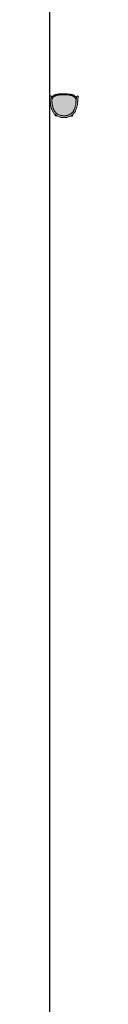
# Model space of a CAD drawing. Header units: millimetres. Extents: x 31882 to 271790, y -35693 to 24917.
# Tile 220 of 256: x 95974 to 95996, y 5483 to 6239. Entities that reach past the tile are written whole.
import ezdxf

# ---------------------------------------------------------------- set-up
doc = ezdxf.new("R2010")
doc.units = ezdxf.units.MM
doc.header["$MEASUREMENT"] = 0
doc.linetypes.add('DASHED', pattern=[19.05, 12.7, -6.35])
for name, color, linetype, lineweight in [('02_Elevation 00', 8, 'Continuous', 9), ('08_Hatch', 140, 'Continuous', 9), ('@00 Furniture', 14, 'Continuous', 15)]:
    doc.layers.add(name, color=color, linetype=linetype, lineweight=lineweight)

# ---------------------------------------------------------------- blocks, each defined once
blk = doc.blocks.new('dsfsdfsdfsd')
at = {"layer": '08_Hatch', "true_color": 0xffffff}
h = blk.add_hatch(color=7, dxfattribs=at)
h.dxf.hatch_style = 1
h.paths.add_polyline_path([(34.01, -1801.97), (33.85, -1801.54), (33.67, -1801.12), (33.48, -1800.72), (33.27, -1800.33), (33.05, -1799.96), (32.82, -1799.6), (32.56, -1799.26), (32.3, -1798.93), (32.01, -1798.62), (31.71, -1798.33), (31.39, -1798.05), (31.15, -1797.88), (31.05, -1797.8), (30.69, -1797.56), (30.3, -1797.34), (29.9, -1797.13), (29.48, -1796.95), (29.03, -1796.79), (28.56, -1796.65), (28.06, -1796.54), (27.54, -1796.44), (27, -1796.37), (26.42, -1796.33), (25.82, -1796.31), (25.22, -1796.32), (24.65, -1796.36), (24.1, -1796.42), (23.58, -1796.5), (23.08, -1796.61), (22.61, -1796.75), (22.16, -1796.9), (21.73, -1797.08), (21.32, -1797.27), (20.94, -1797.49), (20.58, -1797.72), (20.47, -1797.8), (20.23, -1797.98), (19.91, -1798.25), (19.6, -1798.54), (19.31, -1798.84), (19.04, -1799.16), (19.02, -1799.18), (18.78, -1799.5), (18.54, -1799.86), (18.31, -1800.23), (18.1, -1800.61), (17.91, -1801.01), (17.72, -1801.42), (17.56, -1801.85), (17.4, -1802.29), (17.26, -1802.74), (17.13, -1803.19), (16.91, -1804.15), (16.74, -1805.14), (16.62, -1806.16), (16.6, -1806.32), (16.58, -1806.48), (16.57, -1806.64), (16.55, -1806.8), (16.54, -1806.96), (16.52, -1807.11), (16.51, -1807.27), (16.5, -1807.42), (16.47, -1807.7), (16.45, -1807.98), (16.43, -1808.23), (16.4, -1808.63), (16.41, -1808.68), (16.47, -1808.88), (16.55, -1809.08), (16.63, -1809.27), (16.72, -1809.46), (16.82, -1809.64), (16.94, -1809.81), (17.06, -1809.98), (17.18, -1810.14), (17.32, -1810.3), (17.47, -1810.45), (17.62, -1810.59), (17.79, -1810.73), (17.95, -1810.86), (18.13, -1810.99), (18.32, -1811.1), (18.51, -1811.22), (18.71, -1811.32), (18.91, -1811.42), (19.12, -1811.51), (19.34, -1811.6), (19.55, -1811.67), (20.01, -1811.81), (20.49, -1811.91), (21.75, -1812.1), (23.09, -1812.24), (24.43, -1812.32), (25.71, -1812.34), (26.99, -1812.34), (28.33, -1812.28), (29.68, -1812.16), (30.93, -1811.98), (31.41, -1811.89), (31.87, -1811.76), (32.09, -1811.69), (32.31, -1811.61), (32.52, -1811.52), (32.73, -1811.42), (32.93, -1811.32), (33.12, -1811.21), (33.31, -1811.09), (33.48, -1810.97), (33.66, -1810.84), (33.82, -1810.7), (33.98, -1810.56), (34.12, -1810.41), (34.26, -1810.26), (34.4, -1810.1), (34.52, -1809.93), (34.63, -1809.76), (34.74, -1809.58), (34.83, -1809.4), (34.92, -1809.21), (34.99, -1809.01), (35.06, -1808.81), (35.07, -1808.76), (35.06, -1808.49), (35.03, -1808.11), (35.01, -1807.83), (34.99, -1807.54), (34.98, -1807.4), (34.97, -1807.24), (34.96, -1807.09), (34.94, -1806.93), (34.93, -1806.77), (34.92, -1806.61), (34.9, -1806.45), (34.89, -1806.29), (34.78, -1805.26), (34.62, -1804.28), (34.41, -1803.32), (34.29, -1802.86), (34.16, -1802.41)])
h.paths.add_polyline_path([(29.92, -1795.67), (29.41, -1795.49), (28.87, -1795.33), (28.5, -1795.24), (28.46, -1795.23), (28.28, -1795.18), (27.9, -1795.1), (27.51, -1795.04), (27.1, -1794.98), (26.69, -1794.94), (26.27, -1794.92), (25.85, -1794.91), (25.43, -1794.91), (25.01, -1794.93), (24.6, -1794.97), (24.2, -1795.01), (23.8, -1795.07), (23.46, -1795.14), (23.35, -1795.16), (22.78, -1795.28), (22.24, -1795.44), (21.73, -1795.61), (21.23, -1795.82), (20.76, -1796.05), (20.31, -1796.3), (20.11, -1796.43), (19.88, -1796.58), (19.48, -1796.87), (19.31, -1797.01), (19.09, -1797.19), (18.73, -1797.54), (18.39, -1797.89), (18.07, -1798.27), (17.77, -1798.67), (17.49, -1799.08), (17.23, -1799.5), (16.99, -1799.94), (16.77, -1800.4), (16.56, -1800.86), (16.37, -1801.34), (16.2, -1801.82), (16.05, -1802.32), (15.9, -1802.83), (15.67, -1803.86), (15.48, -1804.92), (15.35, -1806), (15.33, -1806.18), (15.31, -1806.35), (15.3, -1806.52), (15.28, -1806.69), (15.27, -1806.85), (15.25, -1807.02), (15.24, -1807.17), (15.22, -1807.33), (15.2, -1807.63), (15.17, -1807.92), (15.15, -1808.18), (15.07, -1809.2), (15.07, -1809.27), (15.06, -1809.36), (15.06, -1809.36), (15.05, -1809.45), (15.05, -1809.46), (15.05, -1809.42), (15.06, -1809.38), (15.06, -1809.36), (14.72, -1810.6), (14.7, -1810.78), (14.72, -1810.95), (14.78, -1811.12), (14.88, -1811.26), (15.01, -1811.37), (15.17, -1811.44), (15.33, -1811.46), (15.5, -1811.44), (15.65, -1811.37), (15.79, -1811.27), (15.89, -1811.13), (15.96, -1810.96), (16.22, -1810), (16.24, -1809.92), (16.3, -1809.71), (16.3, -1809.7), (16.3, -1809.67), (16.31, -1809.6), (16.31, -1809.6), (16.32, -1809.5), (16.33, -1809.47), (16.33, -1809.43), (16.34, -1809.39), (16.34, -1809.34), (16.35, -1809.28), (16.35, -1809.21), (16.36, -1809.15), (16.36, -1809.15), (16.36, -1809.14), (16.36, -1809.14), (16.4, -1808.63), (16.43, -1808.23), (16.45, -1807.98), (16.47, -1807.7), (16.5, -1807.42), (16.51, -1807.27), (16.52, -1807.11), (16.54, -1806.96), (16.55, -1806.8), (16.57, -1806.64), (16.58, -1806.48), (16.6, -1806.32), (16.62, -1806.16), (16.74, -1805.14), (16.91, -1804.15), (17.13, -1803.19), (17.26, -1802.74), (17.4, -1802.29), (17.56, -1801.85), (17.72, -1801.42), (17.91, -1801.01), (18.1, -1800.61), (18.31, -1800.23), (18.54, -1799.86), (18.78, -1799.5), (19.02, -1799.18), (19.04, -1799.16), (19.31, -1798.84), (19.6, -1798.54), (19.91, -1798.25), (20.23, -1797.98), (20.47, -1797.8), (20.58, -1797.72), (20.94, -1797.49), (21.32, -1797.27), (21.73, -1797.08), (22.16, -1796.9), (22.61, -1796.75), (23.08, -1796.61), (23.58, -1796.5), (24.1, -1796.42), (24.65, -1796.36), (25.22, -1796.32), (25.82, -1796.31), (26.42, -1796.33), (27, -1796.37), (27.54, -1796.44), (28.06, -1796.54), (28.56, -1796.65), (29.03, -1796.79), (29.48, -1796.95), (29.9, -1797.13), (30.3, -1797.34), (30.69, -1797.56), (31.05, -1797.8), (31.15, -1797.88), (31.39, -1798.05), (31.71, -1798.33), (32.01, -1798.62), (32.3, -1798.93), (32.56, -1799.26), (32.58, -1799.28), (32.82, -1799.6), (33.05, -1799.96), (33.27, -1800.33), (33.48, -1800.72), (33.67, -1801.12), (33.85, -1801.54), (34.01, -1801.97), (34.16, -1802.41), (34.29, -1802.86), (34.41, -1803.32), (34.62, -1804.28), (34.78, -1805.26), (34.89, -1806.29), (34.9, -1806.45), (34.92, -1806.61), (34.93, -1806.77), (34.94, -1806.93), (34.96, -1807.09), (34.97, -1807.24), (34.98, -1807.4), (34.99, -1807.54), (35.01, -1807.83), (35.03, -1808.11), (35.06, -1808.49), (35.07, -1808.76), (35.11, -1809.27), (35.11, -1809.31), (35.11, -1809.31), (35.11, -1809.35), (35.12, -1809.41), (35.12, -1809.47), (35.12, -1809.52), (35.13, -1809.56), (35.13, -1809.6), (35.13, -1809.63), (35.15, -1809.73), (35.15, -1809.81), (35.16, -1809.83), (35.16, -1809.84), (35.21, -1810.05), (35.23, -1810.13), (35.48, -1811.1), (35.55, -1811.26), (35.65, -1811.4), (35.78, -1811.51), (35.93, -1811.58), (36.1, -1811.61), (36.26, -1811.59), (36.42, -1811.52), (36.55, -1811.41), (36.65, -1811.27), (36.72, -1811.11), (36.74, -1810.93), (36.72, -1810.75), (36.4, -1809.51), (36.4, -1809.53), (36.41, -1809.6), (36.41, -1809.61), (36.41, -1809.57), (36.4, -1809.51), (36.4, -1809.51), (36.4, -1809.47), (36.4, -1809.41), (36.39, -1809.35), (36.39, -1809.27), (36.33, -1808.46), (36.31, -1808.06), (36.29, -1807.78), (36.27, -1807.48), (36.25, -1807.32), (36.24, -1807.16), (36.23, -1807), (36.22, -1806.83), (36.2, -1806.67), (36.19, -1806.5), (36.17, -1806.32), (36.16, -1806.14), (36.04, -1805.06), (35.87, -1804), (35.65, -1802.97), (35.51, -1802.46), (35.36, -1801.96), (35.2, -1801.47), (35.02, -1800.99), (34.82, -1800.52), (34.6, -1800.07), (34.37, -1799.62), (34.11, -1799.19), (33.84, -1798.78), (33.55, -1798.38), (33.23, -1798), (32.9, -1797.63), (32.54, -1797.29), (32.34, -1797.12), (32.16, -1796.96), (31.82, -1796.7), (31.78, -1796.67), (31.76, -1796.66), (31.73, -1796.64), (31.66, -1796.59), (31.57, -1796.53), (31.55, -1796.52), (31.55, -1796.52), (31.33, -1796.38), (30.89, -1796.12), (30.42, -1795.88)])
h.paths.add_polyline_path([(20.11, -1796.43), (19.87, -1796.18), (19.77, -1796.1), (19.66, -1796.05), (19.54, -1796.03), (19.42, -1796.05), (19.3, -1796.1), (19.2, -1796.18), (19.13, -1796.28), (19.08, -1796.4), (19.06, -1796.53), (19.07, -1796.66), (19.12, -1796.79), (19.2, -1796.89), (19.31, -1797.01), (19.48, -1796.87), (19.88, -1796.58)], flags=17)
h.paths.add_polyline_path([(32.62, -1796.63), (32.61, -1796.5), (32.56, -1796.38), (32.49, -1796.27), (32.39, -1796.19), (32.27, -1796.14), (32.15, -1796.12), (32.03, -1796.14), (31.91, -1796.19), (31.82, -1796.27), (31.55, -1796.52), (31.56, -1796.53), (31.57, -1796.53), (31.66, -1796.59), (31.73, -1796.64), (31.76, -1796.66), (31.78, -1796.67), (31.82, -1796.7), (32.16, -1796.96), (32.34, -1797.12), (32.48, -1796.99), (32.56, -1796.88), (32.61, -1796.76)], flags=17)
h.paths.add_polyline_path([(30.97, -1812.2), (31.46, -1812.1), (31.93, -1811.97), (32.16, -1811.9), (32.38, -1811.81), (32.6, -1811.72), (32.81, -1811.62), (33.02, -1811.52), (33.22, -1811.4), (33.41, -1811.28), (33.6, -1811.15), (33.78, -1811.02), (33.95, -1810.88), (34.12, -1810.73), (34.27, -1810.57), (34.42, -1810.41), (34.56, -1810.24), (34.69, -1810.06), (34.81, -1809.88), (34.92, -1809.69), (35.02, -1809.5), (35.11, -1809.3), (35.11, -1809.28), (35.11, -1809.27), (35.07, -1808.76), (35.06, -1808.81), (34.99, -1809.01), (34.92, -1809.21), (34.83, -1809.4), (34.74, -1809.58), (34.63, -1809.76), (34.52, -1809.93), (34.4, -1810.1), (34.26, -1810.26), (34.12, -1810.41), (33.98, -1810.56), (33.82, -1810.7), (33.66, -1810.84), (33.48, -1810.97), (33.31, -1811.09), (33.12, -1811.21), (32.93, -1811.32), (32.73, -1811.42), (32.52, -1811.52), (32.31, -1811.61), (32.09, -1811.69), (31.87, -1811.76), (31.41, -1811.89), (30.93, -1811.98), (29.68, -1812.16), (28.33, -1812.28), (26.99, -1812.34), (25.71, -1812.34), (24.43, -1812.32), (23.09, -1812.24), (21.75, -1812.1), (20.49, -1811.91), (20.01, -1811.81), (19.55, -1811.67), (19.34, -1811.6), (19.12, -1811.51), (18.91, -1811.42), (18.71, -1811.32), (18.51, -1811.22), (18.32, -1811.1), (18.13, -1810.99), (17.95, -1810.86), (17.79, -1810.73), (17.62, -1810.59), (17.47, -1810.45), (17.32, -1810.3), (17.18, -1810.14), (17.06, -1809.98), (16.94, -1809.81), (16.82, -1809.64), (16.72, -1809.46), (16.63, -1809.27), (16.55, -1809.08), (16.47, -1808.88), (16.41, -1808.68), (16.4, -1808.63), (16.36, -1809.14), (16.36, -1809.14), (16.36, -1809.15), (16.36, -1809.15), (16.35, -1809.17), (16.44, -1809.37), (16.54, -1809.57), (16.65, -1809.76), (16.77, -1809.94), (16.89, -1810.12), (17.03, -1810.29), (17.17, -1810.45), (17.33, -1810.61), (17.49, -1810.76), (17.66, -1810.9), (17.84, -1811.04), (18.02, -1811.17), (18.21, -1811.3), (18.41, -1811.41), (18.62, -1811.52), (18.83, -1811.63), (19.04, -1811.72), (19.27, -1811.81), (19.49, -1811.89), (19.97, -1812.02), (20.45, -1812.13), (21.72, -1812.32), (23.07, -1812.46), (24.42, -1812.54), (25.71, -1812.56), (26.99, -1812.56), (28.35, -1812.5), (29.7, -1812.38)])
h.paths.add_polyline_path([(31, -1812.44), (31.51, -1812.33), (31.99, -1812.2), (32.23, -1812.12), (32.46, -1812.03), (32.69, -1811.94), (32.91, -1811.83), (33.12, -1811.72), (33.33, -1811.61), (33.53, -1811.48), (33.72, -1811.35), (33.91, -1811.2), (34.09, -1811.06), (34.26, -1810.9), (34.42, -1810.74), (34.58, -1810.57), (34.72, -1810.39), (34.86, -1810.2), (34.99, -1810.01), (35.1, -1809.81), (35.15, -1809.73), (35.13, -1809.63), (35.13, -1809.6), (35.13, -1809.56), (35.12, -1809.52), (35.12, -1809.47), (35.12, -1809.41), (35.11, -1809.35), (35.11, -1809.33), (35.11, -1809.31), (35.11, -1809.3), (35.02, -1809.5), (34.92, -1809.69), (34.81, -1809.88), (34.69, -1810.06), (34.56, -1810.24), (34.42, -1810.41), (34.27, -1810.57), (34.12, -1810.73), (33.95, -1810.88), (33.78, -1811.02), (33.6, -1811.15), (33.41, -1811.28), (33.22, -1811.4), (33.02, -1811.52), (32.81, -1811.62), (32.6, -1811.72), (32.38, -1811.81), (32.16, -1811.9), (31.93, -1811.97), (31.46, -1812.1), (30.97, -1812.2), (29.7, -1812.38), (28.35, -1812.5), (26.99, -1812.56), (25.71, -1812.56), (24.42, -1812.54), (23.07, -1812.46), (21.72, -1812.32), (20.45, -1812.13), (19.97, -1812.02), (19.49, -1811.89), (19.27, -1811.81), (19.04, -1811.72), (18.83, -1811.63), (18.62, -1811.52), (18.41, -1811.41), (18.21, -1811.3), (18.02, -1811.17), (17.84, -1811.04), (17.66, -1810.9), (17.49, -1810.76), (17.33, -1810.61), (17.17, -1810.45), (17.03, -1810.29), (16.89, -1810.12), (16.77, -1809.94), (16.65, -1809.76), (16.54, -1809.57), (16.44, -1809.37), (16.35, -1809.17), (16.35, -1809.18), (16.35, -1809.2), (16.35, -1809.21), (16.35, -1809.28), (16.34, -1809.34), (16.34, -1809.39), (16.33, -1809.43), (16.33, -1809.47), (16.32, -1809.5), (16.31, -1809.6), (16.35, -1809.68), (16.46, -1809.88), (16.59, -1810.08), (16.72, -1810.26), (16.87, -1810.44), (17.02, -1810.62), (17.18, -1810.78), (17.35, -1810.94), (17.53, -1811.09), (17.71, -1811.23), (17.9, -1811.37), (18.1, -1811.5), (18.31, -1811.62), (18.52, -1811.73), (18.74, -1811.84), (18.96, -1811.94), (19.19, -1812.03), (19.43, -1812.11), (19.91, -1812.25), (20.42, -1812.36), (21.7, -1812.56), (23.05, -1812.7), (24.42, -1812.78), (25.71, -1812.8), (27, -1812.8), (28.36, -1812.73), (29.72, -1812.61)])
h.paths.add_polyline_path([(31.03, -1812.65), (31.55, -1812.55), (32.05, -1812.41), (32.29, -1812.33), (32.53, -1812.24), (32.77, -1812.14), (32.99, -1812.04), (33.21, -1811.92), (33.43, -1811.8), (33.64, -1811.67), (33.84, -1811.53), (34.03, -1811.38), (34.22, -1811.23), (34.4, -1811.07), (34.57, -1810.9), (34.73, -1810.72), (34.88, -1810.53), (35.03, -1810.34), (35.16, -1810.13), (35.21, -1810.05), (35.16, -1809.84), (35.16, -1809.83), (35.15, -1809.81), (35.15, -1809.73), (35.1, -1809.81), (34.99, -1810.01), (34.86, -1810.2), (34.72, -1810.39), (34.58, -1810.57), (34.42, -1810.74), (34.26, -1810.9), (34.09, -1811.06), (33.91, -1811.2), (33.72, -1811.35), (33.53, -1811.48), (33.33, -1811.61), (33.12, -1811.72), (32.91, -1811.83), (32.69, -1811.94), (32.46, -1812.03), (32.23, -1812.12), (31.99, -1812.2), (31.51, -1812.33), (31, -1812.44), (29.72, -1812.61), (28.36, -1812.73), (27, -1812.8), (25.71, -1812.8), (24.42, -1812.78), (23.05, -1812.7), (21.7, -1812.56), (20.42, -1812.36), (19.91, -1812.25), (19.43, -1812.11), (19.19, -1812.03), (18.96, -1811.94), (18.74, -1811.84), (18.52, -1811.73), (18.31, -1811.62), (18.1, -1811.5), (17.9, -1811.37), (17.71, -1811.23), (17.53, -1811.09), (17.35, -1810.94), (17.18, -1810.78), (17.02, -1810.62), (16.87, -1810.44), (16.72, -1810.26), (16.59, -1810.08), (16.46, -1809.88), (16.35, -1809.68), (16.31, -1809.6), (16.3, -1809.67), (16.3, -1809.7), (16.3, -1809.71), (16.24, -1809.92), (16.29, -1810), (16.42, -1810.21), (16.56, -1810.4), (16.71, -1810.59), (16.87, -1810.77), (17.04, -1810.94), (17.21, -1811.11), (17.4, -1811.27), (17.59, -1811.42), (17.79, -1811.56), (18, -1811.69), (18.21, -1811.82), (18.43, -1811.93), (18.66, -1812.04), (18.89, -1812.14), (19.13, -1812.24), (19.37, -1812.32), (19.87, -1812.47), (20.38, -1812.58), (21.67, -1812.78), (23.04, -1812.92), (24.41, -1813), (25.7, -1813.02), (27, -1813.02), (28.37, -1812.95), (29.74, -1812.83)])
h.paths.add_polyline_path([(31.03, -1812.83), (31.55, -1812.72), (32.05, -1812.58), (32.29, -1812.5), (32.53, -1812.41), (32.76, -1812.31), (32.99, -1812.2), (33.21, -1812.08), (33.43, -1811.96), (33.64, -1811.82), (33.84, -1811.68), (34.03, -1811.53), (34.22, -1811.37), (34.4, -1811.21), (34.57, -1811.03), (34.73, -1810.85), (34.88, -1810.66), (35.03, -1810.46), (35.16, -1810.26), (35.23, -1810.13), (35.21, -1810.05), (35.16, -1810.13), (35.03, -1810.34), (34.88, -1810.53), (34.73, -1810.72), (34.57, -1810.9), (34.4, -1811.07), (34.22, -1811.23), (34.03, -1811.38), (33.84, -1811.53), (33.64, -1811.67), (33.43, -1811.8), (33.21, -1811.92), (32.99, -1812.04), (32.77, -1812.14), (32.53, -1812.24), (32.29, -1812.33), (32.05, -1812.41), (31.55, -1812.55), (31.03, -1812.65), (29.74, -1812.83), (28.37, -1812.95), (27, -1813.02), (25.7, -1813.02), (24.41, -1813), (23.04, -1812.92), (21.67, -1812.78), (20.38, -1812.58), (19.87, -1812.47), (19.37, -1812.32), (19.13, -1812.24), (18.89, -1812.14), (18.66, -1812.04), (18.43, -1811.93), (18.21, -1811.82), (18, -1811.69), (17.79, -1811.56), (17.59, -1811.42), (17.4, -1811.27), (17.21, -1811.11), (17.04, -1810.94), (16.87, -1810.77), (16.71, -1810.59), (16.56, -1810.4), (16.42, -1810.21), (16.29, -1810), (16.24, -1809.92), (16.22, -1810), (16.29, -1810.13), (16.42, -1810.33), (16.56, -1810.53), (16.71, -1810.73), (16.87, -1810.91), (17.04, -1811.09), (17.21, -1811.26), (17.4, -1811.42), (17.59, -1811.57), (17.79, -1811.71), (18, -1811.85), (18.21, -1811.98), (18.43, -1812.1), (18.66, -1812.21), (18.89, -1812.31), (19.12, -1812.41), (19.37, -1812.49), (19.87, -1812.64), (20.38, -1812.75), (21.67, -1812.95), (23.04, -1813.1), (24.41, -1813.18), (25.7, -1813.2), (27, -1813.2), (28.37, -1813.14), (29.74, -1813.01)])
at = {"layer": '@00 Furniture'}
for p, q in [((17.77, -1798.67), (17.49, -1799.08)), ((18.07, -1798.27), (17.77, -1798.67)), ((18.39, -1797.89), (18.07, -1798.27)), ((18.73, -1797.54), (18.39, -1797.89)), ((19.09, -1797.19), (18.73, -1797.54)), ((19.04, -1799.16), (19.31, -1798.84)), ((19.06, -1796.53), (19.08, -1796.4)), ((19.07, -1796.66), (19.06, -1796.53)), ((19.07, -1796.66), (19.12, -1796.79)), ((19.08, -1796.4), (19.13, -1796.28)), ((19.31, -1797.01), (19.09, -1797.19)), ((19.12, -1796.79), (19.2, -1796.89)), ((19.2, -1796.18), (19.13, -1796.28)), ((19.3, -1796.1), (19.2, -1796.18)), ((19.31, -1797.01), (19.2, -1796.89)), ((19.42, -1796.05), (19.3, -1796.1)), ((19.48, -1796.87), (19.31, -1797.01)), ((19.31, -1798.84), (19.6, -1798.54)), ((19.54, -1796.03), (19.42, -1796.05)), ((19.88, -1796.58), (19.48, -1796.87)), ((19.66, -1796.05), (19.54, -1796.03)), ((19.6, -1798.54), (19.91, -1798.25)), ((19.77, -1796.1), (19.66, -1796.05)), ((19.87, -1796.18), (19.77, -1796.1)), ((19.87, -1796.18), (20.11, -1796.43)), ((20.11, -1796.43), (19.88, -1796.58)), ((19.91, -1798.25), (20.23, -1797.98)), ((20.31, -1796.3), (20.11, -1796.43)), ((20.23, -1797.98), (20.47, -1797.8)), ((20.76, -1796.05), (20.31, -1796.3)), ((20.47, -1797.8), (20.58, -1797.72)), ((20.58, -1797.72), (20.94, -1797.49)), ((21.23, -1795.82), (20.76, -1796.05)), ((20.94, -1797.49), (21.32, -1797.27)), ((21.73, -1795.61), (21.23, -1795.82)), ((21.32, -1797.27), (21.73, -1797.08)), ((22.24, -1795.44), (21.73, -1795.61)), ((21.73, -1797.08), (22.16, -1796.9)), ((22.16, -1796.9), (22.61, -1796.75)), ((22.78, -1795.28), (22.24, -1795.44)), ((22.61, -1796.75), (23.08, -1796.61)), ((23.35, -1795.16), (22.78, -1795.28)), ((23.08, -1796.61), (23.58, -1796.5)), ((23.46, -1795.14), (23.35, -1795.16)), ((23.46, -1795.14), (23.8, -1795.07)), ((23.58, -1796.5), (24.1, -1796.42)), ((23.8, -1795.07), (24.2, -1795.01)), ((24.1, -1796.42), (24.65, -1796.36)), ((24.2, -1795.01), (24.6, -1794.97)), ((24.6, -1794.97), (25.01, -1794.93)), ((24.65, -1796.36), (25.22, -1796.32)), ((25.01, -1794.93), (25.43, -1794.91)), ((25.22, -1796.32), (25.82, -1796.31)), ((25.43, -1794.91), (25.85, -1794.91)), ((25.82, -1796.31), (26.42, -1796.33)), ((25.85, -1794.91), (26.27, -1794.92)), ((26.27, -1794.92), (26.69, -1794.94)), ((26.42, -1796.33), (27, -1796.37)), ((26.69, -1794.94), (27.1, -1794.98)), ((27, -1796.37), (27.54, -1796.44)), ((27.1, -1794.98), (27.51, -1795.04)), ((27.51, -1795.04), (27.9, -1795.1)), ((27.54, -1796.44), (28.06, -1796.54)), ((27.9, -1795.1), (28.28, -1795.18)), ((28.06, -1796.54), (28.56, -1796.65)), ((28.28, -1795.18), (28.46, -1795.23)), ((28.46, -1795.23), (28.5, -1795.24)), ((28.87, -1795.33), (28.5, -1795.24)), ((28.56, -1796.65), (29.03, -1796.79)), ((29.41, -1795.49), (28.87, -1795.33)), ((29.03, -1796.79), (29.48, -1796.95)), ((29.92, -1795.67), (29.41, -1795.49)), ((29.48, -1796.95), (29.9, -1797.13)), ((29.9, -1797.13), (30.3, -1797.34)), ((30.42, -1795.88), (29.92, -1795.67)), ((30.3, -1797.34), (30.69, -1797.56)), ((30.89, -1796.12), (30.42, -1795.88)), ((30.69, -1797.56), (31.05, -1797.8)), ((31.33, -1796.38), (30.89, -1796.12)), ((31.05, -1797.8), (31.15, -1797.88)), ((31.15, -1797.88), (31.39, -1798.05)), ((31.55, -1796.52), (31.33, -1796.38)), ((31.39, -1798.05), (31.71, -1798.33)), ((31.55, -1796.52), (31.82, -1796.27)), ((31.56, -1796.53), (31.55, -1796.52)), ((31.56, -1796.53), (31.57, -1796.53)), ((31.57, -1796.53), (31.66, -1796.59)), ((31.66, -1796.59), (31.73, -1796.64)), ((31.71, -1798.33), (32.01, -1798.62)), ((31.76, -1796.66), (31.73, -1796.64)), ((31.78, -1796.67), (31.76, -1796.66)), ((31.78, -1796.67), (31.82, -1796.7)), ((31.91, -1796.19), (31.82, -1796.27)), ((31.82, -1796.7), (31.84, -1796.72)), ((32.16, -1796.96), (31.82, -1796.7)), ((32.03, -1796.14), (31.91, -1796.19)), ((32.01, -1798.62), (32.3, -1798.93)), ((32.15, -1796.12), (32.03, -1796.14)), ((32.27, -1796.14), (32.15, -1796.12)), ((32.34, -1797.12), (32.16, -1796.96)), ((32.39, -1796.19), (32.27, -1796.14)), ((32.3, -1798.93), (32.56, -1799.26)), ((32.48, -1796.99), (32.34, -1797.12)), ((32.54, -1797.29), (32.34, -1797.12)), ((32.49, -1796.27), (32.39, -1796.19)), ((32.48, -1796.99), (32.56, -1796.88)), ((32.56, -1796.38), (32.49, -1796.27)), ((32.9, -1797.63), (32.54, -1797.29)), ((32.61, -1796.5), (32.56, -1796.38)), ((32.56, -1796.88), (32.61, -1796.76)), ((32.61, -1796.5), (32.62, -1796.63)), ((32.62, -1796.63), (32.61, -1796.76)), ((33.23, -1798), (32.9, -1797.63)), ((33.55, -1798.38), (33.23, -1798)), ((33.84, -1798.78), (33.55, -1798.38)), ((34.11, -1799.19), (33.84, -1798.78)), ((15.31, -1806.35), (15.3, -1806.52)), ((15.33, -1806.18), (15.31, -1806.35)), ((15.35, -1806), (15.33, -1806.18)), ((15.48, -1804.92), (15.35, -1806)), ((15.67, -1803.86), (15.48, -1804.92)), ((15.9, -1802.83), (15.67, -1803.86)), ((16.05, -1802.32), (15.9, -1802.83)), ((16.2, -1801.82), (16.05, -1802.32)), ((16.37, -1801.34), (16.2, -1801.82)), ((16.56, -1800.86), (16.37, -1801.34)), ((16.77, -1800.4), (16.56, -1800.86)), ((16.57, -1806.64), (16.58, -1806.48)), ((16.58, -1806.48), (16.6, -1806.32)), ((16.6, -1806.32), (16.62, -1806.16)), ((16.62, -1806.16), (16.74, -1805.14)), ((16.74, -1805.14), (16.91, -1804.15)), ((16.99, -1799.94), (16.77, -1800.4)), ((16.91, -1804.15), (17.13, -1803.19)), ((17.23, -1799.5), (16.99, -1799.94)), ((17.13, -1803.19), (17.26, -1802.74)), ((17.49, -1799.08), (17.23, -1799.5)), ((17.26, -1802.74), (17.4, -1802.29)), ((17.4, -1802.29), (17.56, -1801.85)), ((17.56, -1801.85), (17.72, -1801.42)), ((17.72, -1801.42), (17.91, -1801.01)), ((17.91, -1801.01), (18.1, -1800.61)), ((18.1, -1800.61), (18.31, -1800.23)), ((18.31, -1800.23), (18.54, -1799.86)), ((18.54, -1799.86), (18.78, -1799.5)), ((18.78, -1799.5), (19.02, -1799.18)), ((19.02, -1799.18), (19.04, -1799.16)), ((32.56, -1799.26), (32.58, -1799.28)), ((32.58, -1799.28), (32.82, -1799.6)), ((32.82, -1799.6), (33.05, -1799.96)), ((33.05, -1799.96), (33.27, -1800.33)), ((33.27, -1800.33), (33.48, -1800.72)), ((33.48, -1800.72), (33.67, -1801.12)), ((33.67, -1801.12), (33.85, -1801.54)), ((33.85, -1801.54), (34.01, -1801.97)), ((34.01, -1801.97), (34.16, -1802.41)), ((34.37, -1799.62), (34.11, -1799.19)), ((34.16, -1802.41), (34.29, -1802.86)), ((34.29, -1802.86), (34.41, -1803.32)), ((34.6, -1800.07), (34.37, -1799.62)), ((34.41, -1803.32), (34.62, -1804.28)), ((34.82, -1800.52), (34.6, -1800.07)), ((34.62, -1804.28), (34.78, -1805.26)), ((34.78, -1805.26), (34.89, -1806.29)), ((35.02, -1800.99), (34.82, -1800.52)), ((34.89, -1806.29), (34.9, -1806.45)), ((34.9, -1806.45), (34.92, -1806.61)), ((35.2, -1801.47), (35.02, -1800.99)), ((35.36, -1801.96), (35.2, -1801.47)), ((35.51, -1802.46), (35.36, -1801.96)), ((35.65, -1802.97), (35.51, -1802.46)), ((35.87, -1804), (35.65, -1802.97)), ((36.04, -1805.06), (35.87, -1804)), ((36.16, -1806.14), (36.04, -1805.06)), ((36.17, -1806.32), (36.16, -1806.14)), ((36.19, -1806.5), (36.17, -1806.32)), ((14.7, -1810.78), (14.72, -1810.6)), ((14.72, -1810.95), (14.7, -1810.78)), ((14.72, -1810.6), (15.06, -1809.36)), ((14.72, -1810.95), (14.78, -1811.12)), ((14.78, -1811.12), (14.88, -1811.26)), ((14.88, -1811.26), (15.01, -1811.37)), ((15.01, -1811.37), (15.17, -1811.44)), ((15.05, -1809.46), (15.04, -1809.49)), ((15.06, -1809.38), (15.05, -1809.42)), ((15.05, -1809.42), (15.05, -1809.46)), ((15.07, -1809.27), (15.06, -1809.32)), ((15.06, -1809.32), (15.06, -1809.36)), ((15.06, -1809.36), (15.06, -1809.38)), ((15.15, -1808.18), (15.07, -1809.2)), ((15.07, -1809.2), (15.07, -1809.27)), ((15.15, -1808.18), (15.17, -1807.92)), ((15.17, -1807.92), (15.2, -1807.63)), ((15.17, -1811.44), (15.33, -1811.46)), ((15.2, -1807.63), (15.22, -1807.33)), ((15.24, -1807.17), (15.22, -1807.33)), ((15.25, -1807.02), (15.24, -1807.17)), ((15.27, -1806.85), (15.25, -1807.02)), ((15.28, -1806.69), (15.27, -1806.85)), ((15.3, -1806.52), (15.28, -1806.69)), ((15.33, -1811.46), (15.5, -1811.44)), ((15.5, -1811.44), (15.65, -1811.37)), ((15.65, -1811.37), (15.79, -1811.27)), ((15.79, -1811.27), (15.89, -1811.13)), ((15.89, -1811.13), (15.96, -1810.96)), ((16.22, -1810), (15.96, -1810.96)), ((16.24, -1809.92), (16.22, -1810)), ((16.29, -1810.13), (16.22, -1810)), ((16.3, -1809.71), (16.24, -1809.92)), ((16.29, -1810), (16.24, -1809.92)), ((16.42, -1810.21), (16.29, -1810)), ((16.42, -1810.33), (16.29, -1810.13)), ((16.31, -1809.6), (16.3, -1809.67)), ((16.3, -1809.67), (16.3, -1809.7)), ((16.3, -1809.7), (16.3, -1809.71)), ((16.32, -1809.5), (16.31, -1809.6)), ((16.31, -1809.6), (16.31, -1809.6)), ((16.31, -1809.6), (16.35, -1809.68)), ((16.32, -1809.5), (16.33, -1809.47)), ((16.33, -1809.43), (16.34, -1809.39)), ((16.33, -1809.47), (16.33, -1809.43)), ((16.34, -1809.34), (16.35, -1809.28)), ((16.34, -1809.39), (16.34, -1809.34)), ((16.35, -1809.17), (16.36, -1809.15)), ((16.44, -1809.37), (16.35, -1809.17)), ((16.35, -1809.18), (16.35, -1809.17)), ((16.35, -1809.2), (16.35, -1809.18)), ((16.35, -1809.21), (16.35, -1809.2)), ((16.35, -1809.28), (16.35, -1809.21)), ((16.35, -1809.68), (16.46, -1809.88)), ((16.4, -1808.63), (16.36, -1809.14)), ((16.36, -1809.14), (16.36, -1809.14)), ((16.36, -1809.15), (16.36, -1809.14)), ((16.36, -1809.15), (16.36, -1809.15)), ((16.43, -1808.23), (16.4, -1808.63)), ((16.41, -1808.68), (16.4, -1808.63)), ((16.47, -1808.88), (16.41, -1808.68)), ((16.56, -1810.4), (16.42, -1810.21)), ((16.56, -1810.53), (16.42, -1810.33)), ((16.43, -1808.23), (16.45, -1807.98)), ((16.54, -1809.57), (16.44, -1809.37)), ((16.45, -1807.98), (16.47, -1807.7)), ((16.46, -1809.88), (16.59, -1810.08)), ((16.47, -1807.7), (16.5, -1807.42)), ((16.55, -1809.08), (16.47, -1808.88)), ((16.5, -1807.42), (16.51, -1807.27)), ((16.51, -1807.27), (16.52, -1807.11)), ((16.52, -1807.11), (16.54, -1806.96)), ((16.54, -1806.96), (16.55, -1806.8)), ((16.65, -1809.76), (16.54, -1809.57)), ((16.55, -1806.8), (16.57, -1806.64)), ((16.63, -1809.27), (16.55, -1809.08)), ((16.71, -1810.59), (16.56, -1810.4)), ((16.71, -1810.73), (16.56, -1810.53)), ((16.59, -1810.08), (16.72, -1810.26)), ((16.72, -1809.46), (16.63, -1809.27)), ((16.77, -1809.94), (16.65, -1809.76)), ((16.87, -1810.77), (16.71, -1810.59)), ((16.87, -1810.91), (16.71, -1810.73)), ((16.82, -1809.64), (16.72, -1809.46)), ((16.72, -1810.26), (16.87, -1810.44)), ((16.89, -1810.12), (16.77, -1809.94)), ((16.94, -1809.81), (16.82, -1809.64)), ((16.87, -1810.44), (17.02, -1810.62)), ((17.04, -1810.94), (16.87, -1810.77)), ((17.04, -1811.09), (16.87, -1810.91)), ((17.03, -1810.29), (16.89, -1810.12)), ((17.06, -1809.98), (16.94, -1809.81)), ((17.02, -1810.62), (17.18, -1810.78)), ((17.17, -1810.45), (17.03, -1810.29)), ((17.21, -1811.11), (17.04, -1810.94)), ((17.21, -1811.26), (17.04, -1811.09)), ((17.18, -1810.14), (17.06, -1809.98)), ((17.33, -1810.61), (17.17, -1810.45)), ((17.32, -1810.3), (17.18, -1810.14)), ((17.18, -1810.78), (17.35, -1810.94)), ((17.4, -1811.27), (17.21, -1811.11)), ((17.4, -1811.42), (17.21, -1811.26)), ((17.47, -1810.45), (17.32, -1810.3)), ((17.49, -1810.76), (17.33, -1810.61)), ((17.35, -1810.94), (17.53, -1811.09)), ((17.59, -1811.42), (17.4, -1811.27)), ((17.59, -1811.57), (17.4, -1811.42)), ((17.62, -1810.59), (17.47, -1810.45)), ((17.66, -1810.9), (17.49, -1810.76)), ((17.53, -1811.09), (17.71, -1811.23)), ((17.79, -1811.56), (17.59, -1811.42)), ((17.79, -1811.71), (17.59, -1811.57)), ((17.79, -1810.73), (17.62, -1810.59)), ((17.84, -1811.04), (17.66, -1810.9)), ((17.71, -1811.23), (17.9, -1811.37)), ((17.95, -1810.86), (17.79, -1810.73)), ((18, -1811.69), (17.79, -1811.56)), ((18, -1811.85), (17.79, -1811.71)), ((18.02, -1811.17), (17.84, -1811.04)), ((17.9, -1811.37), (18.1, -1811.5)), ((18.13, -1810.99), (17.95, -1810.86)), ((18.21, -1811.82), (18, -1811.69)), ((18.21, -1811.98), (18, -1811.85)), ((18.21, -1811.3), (18.02, -1811.17)), ((18.1, -1811.5), (18.31, -1811.62)), ((18.32, -1811.1), (18.13, -1810.99)), ((18.41, -1811.41), (18.21, -1811.3)), ((18.43, -1811.93), (18.21, -1811.82)), ((18.43, -1812.1), (18.21, -1811.98)), ((18.31, -1811.62), (18.52, -1811.73)), ((18.51, -1811.22), (18.32, -1811.1)), ((18.62, -1811.52), (18.41, -1811.41)), ((18.66, -1812.04), (18.43, -1811.93)), ((18.66, -1812.21), (18.43, -1812.1)), ((18.71, -1811.32), (18.51, -1811.22)), ((18.52, -1811.73), (18.74, -1811.84)), ((18.83, -1811.63), (18.62, -1811.52)), ((18.89, -1812.14), (18.66, -1812.04)), ((18.89, -1812.31), (18.66, -1812.21)), ((18.91, -1811.42), (18.71, -1811.32)), ((18.74, -1811.84), (18.96, -1811.94)), ((19.04, -1811.72), (18.83, -1811.63)), ((19.13, -1812.24), (18.89, -1812.14)), ((19.12, -1812.41), (18.89, -1812.31)), ((19.12, -1811.51), (18.91, -1811.42)), ((18.96, -1811.94), (19.19, -1812.03)), ((19.27, -1811.81), (19.04, -1811.72)), ((19.34, -1811.6), (19.12, -1811.51)), ((19.37, -1812.49), (19.12, -1812.41)), ((19.37, -1812.32), (19.13, -1812.24)), ((19.19, -1812.03), (19.43, -1812.11)), ((19.49, -1811.89), (19.27, -1811.81)), ((19.55, -1811.67), (19.34, -1811.6)), ((19.87, -1812.47), (19.37, -1812.32)), ((19.87, -1812.64), (19.37, -1812.49)), ((19.43, -1812.11), (19.91, -1812.25)), ((19.97, -1812.02), (19.49, -1811.89)), ((20.01, -1811.81), (19.55, -1811.67)), ((20.38, -1812.58), (19.87, -1812.47)), ((20.38, -1812.75), (19.87, -1812.64)), ((19.91, -1812.25), (20.42, -1812.36)), ((20.45, -1812.13), (19.97, -1812.02)), ((20.49, -1811.91), (20.01, -1811.81)), ((21.67, -1812.78), (20.38, -1812.58)), ((21.67, -1812.95), (20.38, -1812.75)), ((20.42, -1812.36), (21.7, -1812.56)), ((21.72, -1812.32), (20.45, -1812.13)), ((21.75, -1812.1), (20.49, -1811.91)), ((23.04, -1812.92), (21.67, -1812.78)), ((23.04, -1813.1), (21.67, -1812.95)), ((21.7, -1812.56), (23.05, -1812.7)), ((23.07, -1812.46), (21.72, -1812.32)), ((23.09, -1812.24), (21.75, -1812.1)), ((24.41, -1813), (23.04, -1812.92)), ((24.41, -1813.18), (23.04, -1813.1)), ((23.05, -1812.7), (24.42, -1812.78)), ((24.42, -1812.54), (23.07, -1812.46)), ((24.43, -1812.32), (23.09, -1812.24)), ((25.7, -1813.02), (24.41, -1813)), ((25.7, -1813.2), (24.41, -1813.18)), ((25.71, -1812.56), (24.42, -1812.54)), ((24.42, -1812.78), (25.71, -1812.8)), ((25.71, -1812.34), (24.43, -1812.32)), ((27, -1813.02), (25.7, -1813.02)), ((27, -1813.2), (25.7, -1813.2)), ((26.99, -1812.34), (25.71, -1812.34)), ((26.99, -1812.56), (25.71, -1812.56)), ((25.71, -1812.8), (27, -1812.8)), ((28.33, -1812.28), (26.99, -1812.34)), ((28.35, -1812.5), (26.99, -1812.56)), ((27, -1812.8), (28.36, -1812.73)), ((28.37, -1812.95), (27, -1813.02)), ((28.37, -1813.14), (27, -1813.2)), ((29.68, -1812.16), (28.33, -1812.28)), ((29.7, -1812.38), (28.35, -1812.5)), ((28.36, -1812.73), (29.72, -1812.61)), ((29.74, -1812.83), (28.37, -1812.95)), ((29.74, -1813.01), (28.37, -1813.14)), ((30.93, -1811.98), (29.68, -1812.16)), ((30.97, -1812.2), (29.7, -1812.38)), ((29.72, -1812.61), (31, -1812.44)), ((31.03, -1812.65), (29.74, -1812.83)), ((31.03, -1812.83), (29.74, -1813.01)), ((31.41, -1811.89), (30.93, -1811.98)), ((31.46, -1812.1), (30.97, -1812.2)), ((31, -1812.44), (31.51, -1812.33)), ((31.55, -1812.55), (31.03, -1812.65)), ((31.55, -1812.72), (31.03, -1812.83)), ((31.87, -1811.76), (31.41, -1811.89)), ((31.93, -1811.97), (31.46, -1812.1)), ((31.51, -1812.33), (31.99, -1812.2)), ((32.05, -1812.41), (31.55, -1812.55)), ((32.05, -1812.58), (31.55, -1812.72)), ((32.09, -1811.69), (31.87, -1811.76)), ((32.16, -1811.9), (31.93, -1811.97)), ((31.99, -1812.2), (32.23, -1812.12)), ((32.29, -1812.33), (32.05, -1812.41)), ((32.29, -1812.5), (32.05, -1812.58)), ((32.31, -1811.61), (32.09, -1811.69)), ((32.38, -1811.81), (32.16, -1811.9)), ((32.23, -1812.12), (32.46, -1812.03)), ((32.53, -1812.24), (32.29, -1812.33)), ((32.53, -1812.41), (32.29, -1812.5)), ((32.52, -1811.52), (32.31, -1811.61)), ((32.6, -1811.72), (32.38, -1811.81)), ((32.46, -1812.03), (32.69, -1811.94)), ((32.73, -1811.42), (32.52, -1811.52)), ((32.77, -1812.14), (32.53, -1812.24)), ((32.76, -1812.31), (32.53, -1812.41)), ((32.81, -1811.62), (32.6, -1811.72)), ((32.69, -1811.94), (32.91, -1811.83)), ((32.93, -1811.32), (32.73, -1811.42)), ((32.99, -1812.2), (32.76, -1812.31)), ((32.99, -1812.04), (32.77, -1812.14)), ((33.02, -1811.52), (32.81, -1811.62)), ((32.91, -1811.83), (33.12, -1811.72)), ((33.12, -1811.21), (32.93, -1811.32)), ((33.21, -1811.92), (32.99, -1812.04)), ((33.21, -1812.08), (32.99, -1812.2)), ((33.22, -1811.4), (33.02, -1811.52)), ((33.31, -1811.09), (33.12, -1811.21)), ((33.12, -1811.72), (33.33, -1811.61)), ((33.43, -1811.8), (33.21, -1811.92)), ((33.43, -1811.96), (33.21, -1812.08)), ((33.41, -1811.28), (33.22, -1811.4)), ((33.48, -1810.97), (33.31, -1811.09)), ((33.33, -1811.61), (33.53, -1811.48)), ((33.6, -1811.15), (33.41, -1811.28)), ((33.64, -1811.67), (33.43, -1811.8)), ((33.64, -1811.82), (33.43, -1811.96)), ((33.66, -1810.84), (33.48, -1810.97)), ((33.53, -1811.48), (33.72, -1811.35)), ((33.78, -1811.02), (33.6, -1811.15)), ((33.84, -1811.53), (33.64, -1811.67)), ((33.84, -1811.68), (33.64, -1811.82)), ((33.82, -1810.7), (33.66, -1810.84)), ((33.72, -1811.35), (33.91, -1811.2)), ((33.95, -1810.88), (33.78, -1811.02)), ((33.98, -1810.56), (33.82, -1810.7)), ((34.03, -1811.38), (33.84, -1811.53)), ((34.03, -1811.53), (33.84, -1811.68)), ((33.91, -1811.2), (34.09, -1811.06)), ((34.12, -1810.73), (33.95, -1810.88)), ((34.12, -1810.41), (33.98, -1810.56)), ((34.22, -1811.23), (34.03, -1811.38)), ((34.22, -1811.37), (34.03, -1811.53)), ((34.09, -1811.06), (34.26, -1810.9)), ((34.26, -1810.26), (34.12, -1810.41)), ((34.27, -1810.57), (34.12, -1810.73)), ((34.4, -1811.07), (34.22, -1811.23)), ((34.4, -1811.21), (34.22, -1811.37)), ((34.4, -1810.1), (34.26, -1810.26)), ((34.26, -1810.9), (34.42, -1810.74)), ((34.42, -1810.41), (34.27, -1810.57)), ((34.52, -1809.93), (34.4, -1810.1)), ((34.57, -1810.9), (34.4, -1811.07)), ((34.57, -1811.03), (34.4, -1811.21)), ((34.56, -1810.24), (34.42, -1810.41)), ((34.42, -1810.74), (34.58, -1810.57)), ((34.63, -1809.76), (34.52, -1809.93)), ((34.69, -1810.06), (34.56, -1810.24)), ((34.73, -1810.72), (34.57, -1810.9)), ((34.73, -1810.85), (34.57, -1811.03)), ((34.58, -1810.57), (34.72, -1810.39)), ((34.74, -1809.58), (34.63, -1809.76)), ((34.81, -1809.88), (34.69, -1810.06)), ((34.72, -1810.39), (34.86, -1810.2)), ((34.88, -1810.53), (34.73, -1810.72)), ((34.88, -1810.66), (34.73, -1810.85)), ((34.83, -1809.4), (34.74, -1809.58)), ((34.92, -1809.69), (34.81, -1809.88)), ((34.92, -1809.21), (34.83, -1809.4)), ((34.86, -1810.2), (34.99, -1810.01)), ((35.03, -1810.34), (34.88, -1810.53)), ((35.03, -1810.46), (34.88, -1810.66)), ((34.92, -1806.61), (34.93, -1806.77)), ((34.99, -1809.01), (34.92, -1809.21)), ((35.02, -1809.5), (34.92, -1809.69)), ((34.93, -1806.77), (34.94, -1806.93)), ((34.94, -1806.93), (34.96, -1807.09)), ((34.96, -1807.09), (34.97, -1807.24)), ((34.97, -1807.24), (34.98, -1807.4)), ((34.98, -1807.4), (34.99, -1807.54)), ((34.99, -1807.54), (35.01, -1807.83)), ((35.06, -1808.81), (34.99, -1809.01)), ((34.99, -1810.01), (35.1, -1809.81)), ((35.01, -1807.83), (35.03, -1808.11)), ((35.11, -1809.3), (35.02, -1809.5)), ((35.06, -1808.49), (35.03, -1808.11)), ((35.16, -1810.13), (35.03, -1810.34)), ((35.16, -1810.26), (35.03, -1810.46)), ((35.07, -1808.76), (35.06, -1808.49)), ((35.07, -1808.76), (35.06, -1808.81)), ((35.11, -1809.27), (35.07, -1808.76)), ((35.1, -1809.81), (35.15, -1809.73)), ((35.11, -1809.27), (35.11, -1809.28)), ((35.11, -1809.28), (35.11, -1809.3)), ((35.11, -1809.3), (35.11, -1809.31)), ((35.11, -1809.31), (35.11, -1809.33)), ((35.11, -1809.33), (35.11, -1809.35)), ((35.11, -1809.35), (35.12, -1809.41)), ((35.12, -1809.41), (35.12, -1809.47)), ((35.12, -1809.47), (35.12, -1809.52)), ((35.12, -1809.52), (35.13, -1809.56)), ((35.13, -1809.56), (35.13, -1809.6)), ((35.13, -1809.6), (35.13, -1809.63)), ((35.13, -1809.63), (35.15, -1809.73)), ((35.15, -1809.73), (35.15, -1809.81)), ((35.16, -1809.83), (35.15, -1809.81)), ((35.16, -1809.84), (35.16, -1809.83)), ((35.21, -1810.05), (35.16, -1809.84)), ((35.21, -1810.05), (35.16, -1810.13)), ((35.23, -1810.13), (35.16, -1810.26)), ((35.23, -1810.13), (35.21, -1810.05)), ((35.48, -1811.1), (35.23, -1810.13)), ((35.48, -1811.1), (35.55, -1811.26)), ((35.55, -1811.26), (35.65, -1811.4)), ((35.65, -1811.4), (35.78, -1811.51)), ((35.78, -1811.51), (35.93, -1811.58)), ((35.93, -1811.58), (36.1, -1811.61)), ((36.1, -1811.61), (36.26, -1811.59)), ((36.2, -1806.67), (36.19, -1806.5)), ((36.22, -1806.83), (36.2, -1806.67)), ((36.23, -1807), (36.22, -1806.83)), ((36.24, -1807.16), (36.23, -1807)), ((36.25, -1807.32), (36.24, -1807.16)), ((36.27, -1807.48), (36.25, -1807.32)), ((36.26, -1811.59), (36.42, -1811.52)), ((36.27, -1807.48), (36.29, -1807.78)), ((36.29, -1807.78), (36.31, -1808.06)), ((36.33, -1808.46), (36.31, -1808.06)), ((36.39, -1809.27), (36.33, -1808.46)), ((36.39, -1809.35), (36.39, -1809.27)), ((36.4, -1809.41), (36.39, -1809.35)), ((36.4, -1809.47), (36.4, -1809.41)), ((36.4, -1809.51), (36.4, -1809.47)), ((36.4, -1809.51), (36.72, -1810.75)), ((36.4, -1809.53), (36.4, -1809.51)), ((36.41, -1809.57), (36.4, -1809.53)), ((36.41, -1809.61), (36.41, -1809.57)), ((36.41, -1809.64), (36.41, -1809.61)), ((36.42, -1811.52), (36.55, -1811.41)), ((36.55, -1811.41), (36.65, -1811.27)), ((36.65, -1811.27), (36.72, -1811.11)), ((36.72, -1810.75), (36.74, -1810.93)), ((36.74, -1810.93), (36.72, -1811.11))]:
    blk.add_line(p, q, dxfattribs=at)

msp = doc.modelspace()

# ---------------------------------------------------------------- linework, layer by layer
at = {"color": 14, "linetype": 'DASHED', "ltscale": 0.025}
msp.add_line((95973.92, 9112.28), (95973.92, 3215.71), dxfattribs=at)
at = {"layer": '02_Elevation 00', "ltscale": 0.25}
msp.add_line((95973.92, 9112.28), (95973.92, 3215.71), dxfattribs=at)

# ---------------------------------------------------------------- block references
at = {"layer": '@00 Furniture', "rotation": 180}
msp.add_blockref('dsfsdfsdfsd', (96010.66, 4369.09, 0), dxfattribs=at)

doc.saveas('drawing.dxf')
